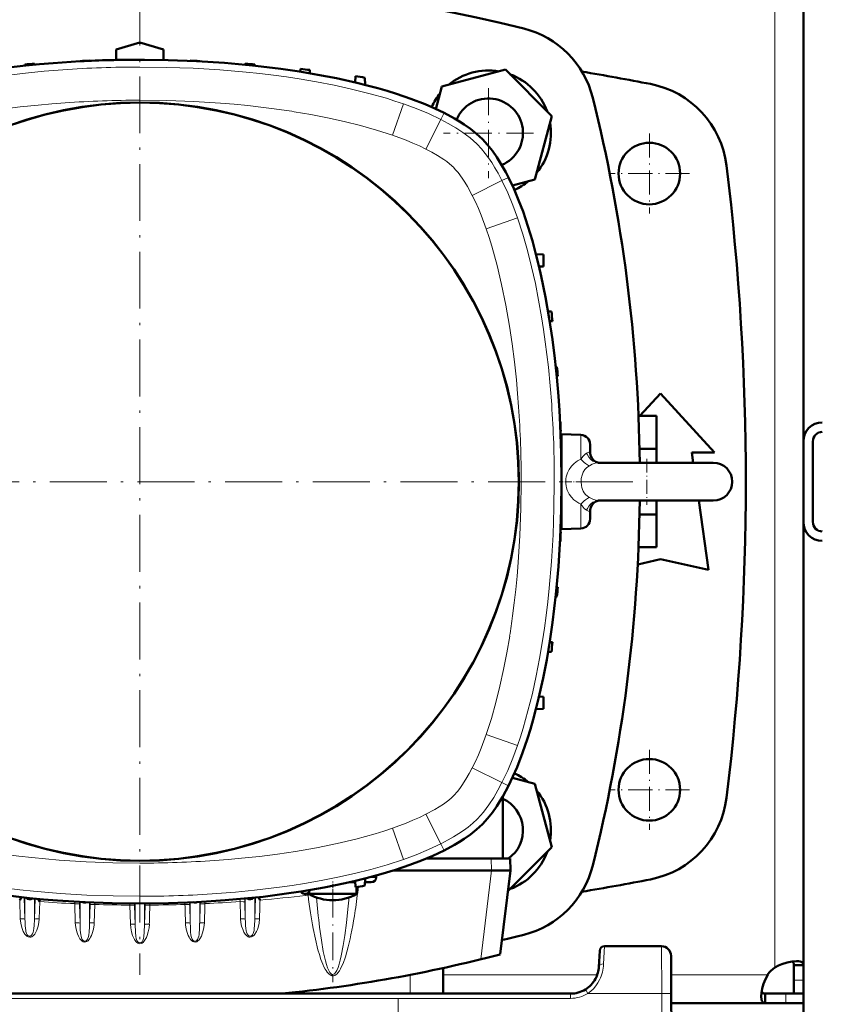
# Model space of a CAD drawing. Extents: x -1358 to 1757, y -1506 to 612.
# Tile 12 of 86: x 271 to 441, y -1270 to -1062. Entities that reach past the tile are written whole.
import ezdxf

# ---------------------------------------------------------------- set-up
doc = ezdxf.new("R2010")
doc.units = 0
doc.linetypes.add('DASHDOT', pattern=[18.5, 12, -3, 0.5, -3])

msp = doc.modelspace()

# ---------------------------------------------------------------- linework, layer by layer
at = {"color": 7, "linetype": 'DASHDOT', "lineweight": 18}
for p, q in [((296.78, -1055.43), (296.78, -1263.43)), ((400.78, -1159.43), (192.78, -1159.43))]:
    msp.add_line(p, q, dxfattribs=at)
at = {"color": 7, "lineweight": 18}
for p, q in [((430.79, -1159.43), (430.79, -1056.96)), ((350.12, -1086.35), (352.42, -1079.74)), ((360.28, -1083.02), (360.97, -1081.64)), ((357.15, -1089.28), (360.28, -1083.02)), ((367.91, -1088.19), (367.96, -1088.25)), ((363, -1093.18), (363.01, -1093.2)), ((366.93, -1099.06), (373.19, -1095.93)), ((373.19, -1095.93), (374.57, -1095.24)), ((369.86, -1106.09), (376.47, -1103.79)), ((389.85, -1154.66), (389.85, -1149.57)), ((391.78, -1153.08), (391.78, -1153.02)), ((393.59, -1155.43), (393.63, -1155.43)), ((430.79, -1159.43), (430.79, -1261.89)), ((389.85, -1168.44), (389.85, -1164.2)), ((391.78, -1165.77), (391.78, -1165.83)), ((389.85, -1169.28), (389.85, -1168.44)), ((369.86, -1212.76), (376.47, -1215.06)), ((366.93, -1219.79), (373.19, -1222.92)), ((373.19, -1222.92), (374.57, -1223.62)), ((363.03, -1225.64), (363.01, -1225.66)), ((357.15, -1229.58), (360.28, -1235.83)), ((368.01, -1230.55), (367.96, -1230.6)), ((350.12, -1232.5), (352.42, -1239.11)), ((360.28, -1235.84), (360.97, -1237.21)), ((370.98, -1241.43), (370.92, -1238.93)), ((371.01, -1241.43), (368.71, -1260.18)), ((345.01, -1242.95), (346.67, -1242.95)), ((271.42, -1247.69), (271.54, -1251.64)), ((272.4, -1247.15), (272.53, -1251.73)), ((272.53, -1247.17), (272.53, -1251.73)), ((274.53, -1247.37), (274.53, -1251.73)), ((274.53, -1251.73), (274.66, -1247.38)), ((275.53, -1251.64), (275.64, -1248.02)), ((283.04, -1248.03), (283.04, -1248.45)), ((284.03, -1248.08), (284.04, -1248.53)), ((284.16, -1248.09), (284.16, -1252.56)), ((286.16, -1248.19), (286.16, -1252.56)), ((286.27, -1248.7), (286.28, -1248.2)), ((287.27, -1248.61), (287.28, -1248.24)), ((306.3, -1248.61), (306.29, -1248.24)), ((307.3, -1248.7), (307.28, -1248.2)), ((307.41, -1248.19), (307.41, -1252.56)), ((309.41, -1248.09), (309.41, -1252.56)), ((309.53, -1248.08), (309.52, -1248.53)), ((310.52, -1248.03), (310.52, -1248.45)), ((317.93, -1248.02), (317.91, -1247.48)), ((319.03, -1251.73), (318.93, -1248.1)), ((319.03, -1247.37), (319.03, -1251.73)), ((321.17, -1247.15), (321.03, -1251.73)), ((321.03, -1247.17), (321.03, -1251.73)), ((331.72, -1246.38), (331.76, -1246.72)), ((332.18, -1246.23), (332.27, -1246.63)), ((283.04, -1248.45), (283.16, -1252.47)), ((284.04, -1248.53), (284.16, -1252.56)), ((286.16, -1252.56), (286.27, -1248.7)), ((287.15, -1252.47), (287.27, -1248.61)), ((294.66, -1248.42), (294.67, -1248.75)), ((294.67, -1248.75), (294.79, -1252.75)), ((295.66, -1248.42), (295.67, -1248.84)), ((295.67, -1248.84), (295.78, -1252.84)), ((295.78, -1248.42), (295.78, -1252.84)), ((297.78, -1248.42), (297.78, -1252.84)), ((297.9, -1248.84), (297.78, -1252.84)), ((297.91, -1248.42), (297.9, -1248.84)), ((298.9, -1248.42), (298.9, -1248.75)), ((307.41, -1252.56), (307.3, -1248.7)), ((309.52, -1248.53), (309.41, -1252.56)), ((394.63, -1261.17), (394.81, -1257.43)), ((406.91, -1267.37), (406.87, -1257.43)), ((353.79, -1263.46), (353.79, -1267.43)), ((393.3, -1263.43), (360.79, -1263.43)), ((429.26, -1263.43), (408.89, -1263.43)), ((436.79, -1264.56), (434.79, -1264.56)), ((390.8, -1266.53), (390.96, -1266.78)), ((390.96, -1266.78), (391.33, -1267.37)), ((387.64, -1268.42), (205.94, -1268.42)), ((387.64, -1268.42), (387.64, -1267.43)), ((406.91, -1267.37), (391.33, -1267.37)), ((406.91, -1267.37), (407.29, -1339.43)), ((433.09, -1269.43), (433.09, -1267.43))]:
    msp.add_line(p, q, dxfattribs=at)
at = {"color": 7, "lineweight": 50}
for p, q in [((436.79, -1150.86), (436.79, -1057.46)), ((291.79, -1068.26), (296.79, -1066.82)), ((296.79, -1066.82), (301.79, -1068.26)), ((291.79, -1070.48), (291.79, -1068.26)), ((301.79, -1068.26), (301.79, -1070.48)), ((272.53, -1071.41), (272.52, -1071.69)), ((274.53, -1071.25), (274.54, -1071.48)), ((284.16, -1070.69), (284.16, -1070.76)), ((286.16, -1070.61), (286.16, -1070.66)), ((307.41, -1070.61), (307.41, -1070.66)), ((309.41, -1070.69), (309.41, -1070.76)), ((319.03, -1071.25), (319.02, -1071.48)), ((321.03, -1071.41), (321.04, -1071.69)), ((330.64, -1072.95), (330.66, -1072.34)), ((332.68, -1073.28), (332.66, -1072.58)), ((373.92, -1072.5), (360.53, -1076.09)), ((383.71, -1082.3), (373.92, -1072.5)), ((342.28, -1073.9), (342.24, -1075.21)), ((344.34, -1075.73), (344.28, -1074.21)), ((360.53, -1076.09), (359.26, -1080.82)), ((380.13, -1095.68), (383.71, -1082.3)), ((375.39, -1096.95), (380.13, -1095.68)), ((380.37, -1111.44), (381.95, -1111.52)), ((381.95, -1114.02), (381.95, -1111.52)), ((381.02, -1114.07), (381.95, -1114.02)), ((383.63, -1123.55), (382.93, -1123.53)), ((383.86, -1125.55), (383.26, -1125.57)), ((384.8, -1135.18), (384.52, -1135.17)), ((384.96, -1137.18), (384.73, -1137.18)), ((402.3, -1145.57), (406.64, -1140.8)), ((406.64, -1140.8), (418.02, -1153.3)), ((402, -1145.57), (405.79, -1145.57)), ((405.79, -1145.57), (405.79, -1152.5)), ((385.52, -1146.8), (385.45, -1146.8)), ((385.59, -1148.8), (385.55, -1148.8)), ((389.85, -1149.57), (385.78, -1149.43)), ((385.78, -1169.43), (385.78, -1149.43)), ((391.78, -1153.02), (391.78, -1151.57)), ((402.22, -1152.5), (405.79, -1152.5)), ((405.79, -1152.5), (405.79, -1155.43)), ((436.79, -1150.93), (436.79, -1167.93)), ((438.79, -1150.93), (438.79, -1167.93)), ((413.27, -1153.3), (413.57, -1155.43)), ((418.02, -1153.3), (413.27, -1153.3)), ((393.59, -1155.43), (410.49, -1155.43)), ((397.07, -1155.43), (393.59, -1155.43)), ((417.78, -1155.43), (397.07, -1155.43)), ((410.49, -1155.43), (417.78, -1155.43)), ((393.59, -1163.43), (410.49, -1163.43)), ((405.79, -1163.43), (405.79, -1166.35)), ((410.49, -1163.43), (417.78, -1163.43)), ((414.7, -1163.43), (416.77, -1178.05)), ((391.78, -1166.61), (391.78, -1165.83)), ((391.78, -1167.29), (391.78, -1166.61)), ((402.22, -1166.35), (405.79, -1166.35)), ((405.79, -1166.35), (405.79, -1173.28)), ((385.78, -1169.43), (389.85, -1169.28)), ((436.79, -1167.99), (436.79, -1261.4)), ((385.59, -1170.05), (385.55, -1170.05)), ((385.52, -1172.05), (385.45, -1172.05)), ((402, -1173.28), (405.79, -1173.28)), ((406.64, -1175.8), (401.84, -1176.87)), ((416.77, -1178.05), (406.64, -1175.8)), ((384.96, -1181.68), (384.73, -1181.67)), ((384.52, -1183.69), (384.8, -1183.68)), ((383.86, -1193.3), (383.26, -1193.28)), ((383.63, -1195.3), (382.93, -1195.33)), ((381.02, -1204.78), (381.95, -1204.83)), ((381.95, -1207.33), (381.95, -1204.83)), ((380.37, -1207.41), (381.95, -1207.33)), ((380.13, -1223.17), (375.39, -1221.9)), ((383.71, -1236.55), (380.13, -1223.17)), ((373.34, -1238.93), (373.34, -1225.89)), ((374.44, -1245.82), (383.71, -1236.55)), ((357.23, -1238.93), (370.92, -1238.93)), ((371.7, -1238.93), (370.92, -1238.93)), ((373.34, -1238.93), (371.7, -1238.93)), ((374.92, -1238.93), (373.34, -1238.93)), ((374.98, -1241.43), (374.92, -1238.93)), ((350.33, -1241.43), (370.98, -1241.43)), ((370.98, -1241.43), (371.01, -1241.43)), ((374.98, -1241.43), (371.01, -1241.43)), ((372.81, -1259.13), (374.98, -1241.43)), ((341.81, -1243.93), (341.01, -1243.93)), ((342.09, -1243.93), (341.81, -1243.93)), ((342.09, -1243.93), (342.25, -1243.93)), ((342.28, -1244.96), (342.24, -1243.64)), ((344.28, -1244.64), (344.34, -1243.13)), ((344.31, -1243.93), (345.58, -1243.93)), ((346.65, -1242.51), (346.67, -1242.95)), ((332.48, -1246.39), (332.48, -1245.93)), ((342.48, -1246.39), (342.48, -1244.92)), ((271.77, -1247.08), (271.42, -1247.69)), ((275.33, -1247.45), (275.64, -1248.02)), ((321.8, -1247.08), (322.15, -1247.69)), ((333.09, -1246.39), (332.48, -1246.39)), ((333.09, -1246.39), (339.88, -1246.39)), ((339.88, -1246.39), (342.48, -1246.39)), ((393.81, -1258.37), (393.64, -1261.74)), ((406.87, -1257.43), (394.81, -1257.43)), ((408.87, -1259.42), (408.91, -1267.37)), ((360.79, -1262.02), (360.79, -1267.43)), ((434.79, -1261.4), (434.79, -1264.56)), ((436.79, -1261.4), (434.79, -1261.4)), ((436.79, -1261.4), (436.79, -1264.56)), ((434.79, -1264.56), (434.79, -1267.43)), ((436.79, -1264.56), (436.79, -1267.43)), ((387.64, -1267.43), (205.94, -1267.43)), ((221.79, -1267.43), (360.79, -1267.43)), ((361.79, -1267.43), (360.79, -1267.43)), ((361.79, -1267.43), (360.79, -1267.43)), ((408.91, -1267.37), (409.29, -1339.43)), ((428.76, -1269.43), (428.76, -1267.43)), ((433.09, -1267.43), (428.76, -1267.43)), ((436.79, -1267.43), (433.09, -1267.43)), ((436.79, -1267.43), (434.79, -1267.43)), ((436.79, -1269.43), (436.79, -1267.43)), ((428.76, -1269.43), (408.92, -1269.43)), ((433.09, -1269.43), (428.76, -1269.43)), ((436.79, -1269.43), (433.09, -1269.43)), ((436.79, -1269.43), (436.79, -1273.43))]:
    msp.add_line(p, q, dxfattribs=at)
at = {"color": 7, "linetype": 'DASHDOT', "lineweight": 18, "ltscale": 0.4745}
msp.add_line((370.33, -1076.4), (370.33, -1095.38), dxfattribs=at)
at = {"color": 7, "linetype": 'DASHDOT', "lineweight": 18, "ltscale": 0.474501}
msp.add_line((379.82, -1085.89), (360.84, -1085.89), dxfattribs=at)
at = {"color": 7, "linetype": 'DASHDOT', "lineweight": 18, "ltscale": 0.422498}
for p, q in [((404.29, -1085.98), (404.29, -1102.88)), ((404.29, -1215.98), (404.29, -1232.88))]:
    msp.add_line(p, q, dxfattribs=at)
at = {"color": 7, "linetype": 'DASHDOT', "lineweight": 18, "ltscale": 0.422501}
for p, q in [((412.74, -1094.43), (395.84, -1094.43)), ((412.74, -1224.43), (395.84, -1224.43))]:
    msp.add_line(p, q, dxfattribs=at)
at = {"color": 7, "linetype": 'DASHDOT', "lineweight": 18, "ltscale": 0.242496}
msp.add_line((403.78, -1154.59), (403.78, -1164.29), dxfattribs=at)
at = {"color": 7, "linetype": 'DASHDOT', "lineweight": 18, "ltscale": 0.123903}
msp.add_line((390.27, -1159.43), (385.31, -1159.43), dxfattribs=at)
at = {"color": 7, "linetype": 'DASHDOT', "lineweight": 18, "ltscale": 0.073831}
msp.add_line((337.48, -1246.63), (337.48, -1243.68), dxfattribs=at)
at = {"color": 7, "linetype": 'DASHDOT', "lineweight": 18, "ltscale": 0.487872}
msp.add_line((337.48, -1245.5), (337.48, -1265.01), dxfattribs=at)
at = {"color": 7, "linetype": 'DASHDOT', "lineweight": 18, "ltscale": 0.292499}
msp.add_line((351.29, -1268.58), (351.29, -1280.28), dxfattribs=at)
at = {"color": 7, "lineweight": 50}
for points in [[(240.64, -1078.29), (242.48, -1077.67), (244.33, -1077.08), (248.06, -1076.03), (251.81, -1075.09), (255.6, -1074.27), (259.85, -1073.46), (264.12, -1072.76), (268.41, -1072.16), (272.71, -1071.66), (275.58, -1071.38), (278.45, -1071.13), (284.21, -1070.76)], [(296.78, -1070.43), (302.74, -1070.5), (308.7, -1070.72), (314.65, -1071.1), (317.62, -1071.35), (320.58, -1071.64), (323.55, -1071.97), (326.5, -1072.34), (330.44, -1072.92), (334.36, -1073.58), (338.26, -1074.33), (342.53, -1075.28), (344.76, -1075.84), (346.98, -1076.43), (348.98, -1077.01), (350.97, -1077.63), (353.99, -1078.67), (356.98, -1079.82), (358.99, -1080.69), (360.97, -1081.64)], [(360.97, -1081.64), (363.18, -1082.82), (364.2, -1083.43), (365.21, -1084.08), (366.55, -1085.02), (367.84, -1086.04), (369.05, -1087.16)], [(369.05, -1087.16), (370.17, -1088.37), (371.19, -1089.65), (372.13, -1090.99), (372.77, -1092), (373.99, -1094.13), (374.57, -1095.24)], [(374.57, -1095.24), (375.69, -1097.6), (376.71, -1100.02), (377.63, -1102.46), (378.67, -1105.51), (379.6, -1108.6), (380.44, -1111.7), (380.98, -1113.89), (381.48, -1116.1), (382.39, -1120.53), (383.17, -1124.99), (383.83, -1129.45), (384.33, -1133.43), (384.75, -1137.41), (385.1, -1141.41), (385.31, -1144.41), (385.48, -1147.41), (385.71, -1153.42), (385.78, -1159.43)], [(393.59, -1155.43), (393.41, -1155.4), (393.02, -1155.25), (392.57, -1154.93), (392.23, -1154.52), (391.97, -1154.03), (391.82, -1153.47), (391.78, -1153.02)], [(385.78, -1159.43), (385.71, -1165.39), (385.48, -1171.34), (385.11, -1177.29), (384.86, -1180.26), (384.57, -1183.23), (384.24, -1186.19), (383.86, -1189.15), (383.29, -1193.08), (382.63, -1197), (381.88, -1200.91), (380.93, -1205.18), (380.37, -1207.4), (379.78, -1209.62), (379.2, -1211.62), (378.58, -1213.62), (377.54, -1216.64), (376.39, -1219.62), (375.51, -1221.63), (374.57, -1223.62)], [(393.59, -1163.43), (393.41, -1163.45), (393.02, -1163.6), (392.57, -1163.92), (392.23, -1164.33), (391.97, -1164.82), (391.82, -1165.38), (391.78, -1165.83)], [(374.57, -1223.62), (373.39, -1225.82), (372.77, -1226.85), (372.13, -1227.86), (371.19, -1229.2), (370.17, -1230.48), (369.05, -1231.69)], [(369.05, -1231.69), (367.84, -1232.81), (366.55, -1233.83), (365.21, -1234.77), (364.2, -1235.42), (363.18, -1236.03), (360.97, -1237.21)], [(360.97, -1237.21), (358.6, -1238.33), (356.19, -1239.35), (353.75, -1240.28), (350.7, -1241.31), (347.61, -1242.24), (344.51, -1243.08), (342.31, -1243.62), (340.11, -1244.13), (335.68, -1245.03), (331.22, -1245.81), (326.76, -1246.47), (322.78, -1246.97), (318.79, -1247.39), (314.8, -1247.74), (311.8, -1247.95), (308.8, -1248.12), (302.79, -1248.35), (296.78, -1248.43)], [(296.78, -1248.43), (290.97, -1248.36), (285.17, -1248.15), (279.37, -1247.79), (276.43, -1247.55), (273.49, -1247.27), (270.65, -1246.96), (267.81, -1246.61), (263.64, -1246.01), (259.49, -1245.33), (255.34, -1244.53)], [(435.37, -1260.55), (434.43, -1260.62), (433.37, -1260.84), (432.26, -1261.2), (431.51, -1261.52), (430.79, -1261.89)], [(434.79, -1261.4), (434.75, -1261.06), (434.6, -1260.8), (434.36, -1260.64)], [(436.79, -1261.4), (436.77, -1261.21), (436.72, -1261.05), (436.62, -1260.9), (436.48, -1260.79), (436.31, -1260.69), (436.1, -1260.62), (435.76, -1260.57), (435.37, -1260.55)], [(429.26, -1263.43), (428.78, -1264.37), (428.4, -1265.35), (428.13, -1266.32), (427.97, -1267.24), (427.91, -1268)], [(427.91, -1268), (427.97, -1268.65), (428.05, -1268.91), (428.15, -1269.12), (428.29, -1269.27), (428.46, -1269.37), (428.76, -1269.43)], [(428, -1266.99), (428.17, -1267.24), (428.42, -1267.38), (428.76, -1267.43)]]:
    msp.add_lwpolyline(points, dxfattribs=at)
at = {"color": 7, "lineweight": 18}
for points in [[(241.15, -1079.74), (244.57, -1078.63), (248.02, -1077.64), (251.49, -1076.76), (254.99, -1075.97), (258.49, -1075.27), (262.02, -1074.66), (264.66, -1074.24), (267.31, -1073.87), (272.62, -1073.23), (276.57, -1072.84), (280.53, -1072.53)], [(296.78, -1071.97), (302.4, -1072.03), (308.01, -1072.23), (313.62, -1072.57), (319.22, -1073.05), (322.11, -1073.35), (324.99, -1073.7), (327.69, -1074.06), (330.38, -1074.47), (334.08, -1075.09), (337.77, -1075.8), (341.45, -1076.61), (345.13, -1077.53), (348.79, -1078.56), (350.61, -1079.13), (352.42, -1079.74)], [(243.45, -1086.35), (245.29, -1085.73), (247.14, -1085.16), (249.17, -1084.57), (251.22, -1084.03), (255.16, -1083.09), (259.55, -1082.2), (263.96, -1081.43), (267.73, -1080.87), (271.52, -1080.39), (275.31, -1079.98), (278.17, -1079.73), (281.02, -1079.51)], [(296.78, -1078.97), (302.46, -1079.03), (308.14, -1079.24), (313.81, -1079.6), (316.69, -1079.83), (319.57, -1080.11), (322.34, -1080.42), (325.11, -1080.77)], [(352.42, -1079.74), (355.08, -1080.72), (357.7, -1081.8), (360.28, -1083.02)], [(329.36, -1081.39), (332.89, -1081.99), (336.41, -1082.67), (339.91, -1083.44), (343.35, -1084.29), (346.75, -1085.26), (350.12, -1086.35)], [(360.28, -1083.02), (361.87, -1083.86), (363.43, -1084.77), (364.95, -1085.76), (365.72, -1086.32), (366.47, -1086.91), (367.2, -1087.53), (367.91, -1088.19)], [(350.12, -1086.35), (352.98, -1087.41), (354.39, -1088), (355.78, -1088.62), (357.15, -1089.28)], [(367.96, -1088.25), (368.84, -1089.19), (369.64, -1090.17), (370.35, -1091.13), (371.02, -1092.11), (371.71, -1093.22), (372.36, -1094.35), (373.19, -1095.93)], [(357.15, -1089.28), (358.37, -1089.92), (359.56, -1090.61), (360.89, -1091.46), (361.53, -1091.92), (362.15, -1092.41), (363, -1093.18)], [(363.01, -1093.2), (363.49, -1093.7), (363.93, -1094.23), (364.79, -1095.38)], [(364.79, -1095.38), (365.38, -1096.27), (365.92, -1097.18), (366.93, -1099.06)], [(373.19, -1095.93), (374.4, -1098.51), (375.49, -1101.13), (376.47, -1103.79)], [(366.93, -1099.06), (367.59, -1100.43), (368.21, -1101.82), (368.79, -1103.23), (369.86, -1106.09)], [(376.47, -1103.79), (377.58, -1107.21), (378.57, -1110.66), (379.45, -1114.13), (380.24, -1117.63), (380.93, -1121.14), (381.55, -1124.66), (381.97, -1127.3), (382.34, -1129.95), (382.98, -1135.26), (383.37, -1139.22), (383.68, -1143.18)], [(369.86, -1106.09), (370.48, -1107.93), (371.05, -1109.78), (371.64, -1111.81), (372.18, -1113.86), (373.12, -1117.81), (374.01, -1122.19), (374.78, -1126.6), (375.34, -1130.37), (375.82, -1134.16), (376.23, -1137.96), (376.48, -1140.81), (376.7, -1143.66)], [(389.85, -1154.66), (389.11, -1155.06), (388.43, -1155.57), (387.84, -1156.17), (387.35, -1156.84), (386.99, -1157.59), (386.75, -1158.39)], [(389.85, -1154.65), (390.33, -1154.05), (390.83, -1153.56), (391.05, -1153.4)], [(391.05, -1153.4), (391.51, -1153.18), (391.72, -1153.12), (391.78, -1153.02)], [(393.59, -1155.43), (393.18, -1155.39), (392.78, -1155.27), (392.4, -1155.08), (391.94, -1154.73), (391.55, -1154.28), (391.22, -1153.77), (391.05, -1153.4)], [(391.63, -1156.07), (391.11, -1156.43), (390.68, -1156.89), (390.33, -1157.43), (390.08, -1158.05), (389.93, -1158.73), (389.88, -1159.43)], [(391.63, -1156.07), (392.26, -1155.76), (392.89, -1155.54), (393.25, -1155.46), (393.59, -1155.43)], [(377.24, -1159.43), (377.18, -1165.11), (376.97, -1170.78), (376.61, -1176.45), (376.37, -1179.33), (376.09, -1182.21), (375.78, -1184.99), (375.44, -1187.75)], [(384.24, -1159.43), (384.17, -1165.04), (383.98, -1170.65), (383.64, -1176.26), (383.16, -1181.86), (382.86, -1184.75), (382.51, -1187.63), (382.14, -1190.33), (381.74, -1193.02), (381.12, -1196.73), (380.4, -1200.42), (379.6, -1204.09), (378.68, -1207.77), (377.65, -1211.43), (377.08, -1213.25), (376.47, -1215.06)], [(389.88, -1159.43), (389.95, -1160.26), (390.04, -1160.68), (390.18, -1161.08), (390.34, -1161.44), (390.54, -1161.77), (390.85, -1162.17), (391.21, -1162.5), (391.63, -1162.78)], [(387.38, -1162.05), (387.83, -1162.67), (388.36, -1163.23), (388.97, -1163.7), (389.4, -1163.97), (389.85, -1164.2)], [(393.59, -1163.43), (393.06, -1163.36), (392.49, -1163.19), (392.06, -1163), (391.63, -1162.78)], [(391.05, -1165.45), (390.57, -1165.06), (390.1, -1164.54), (389.85, -1164.2)], [(393.59, -1163.43), (393.18, -1163.47), (392.78, -1163.58), (392.4, -1163.78), (391.94, -1164.12), (391.55, -1164.57), (391.22, -1165.08), (391.05, -1165.45)], [(391.78, -1165.83), (391.69, -1165.72), (391.46, -1165.66), (391.05, -1165.45)], [(374.82, -1192), (374.22, -1195.53), (373.54, -1199.05), (372.77, -1202.56), (371.92, -1205.99), (370.95, -1209.4), (369.86, -1212.76)], [(369.86, -1212.76), (368.8, -1215.62), (368.21, -1217.04), (367.59, -1218.43), (366.93, -1219.79)], [(376.47, -1215.06), (375.49, -1217.72), (374.4, -1220.34), (373.19, -1222.92)], [(366.93, -1219.79), (366.29, -1221.01), (365.6, -1222.21), (364.75, -1223.53), (364.29, -1224.17), (363.8, -1224.79), (363.03, -1225.64)], [(373.19, -1222.92), (372.35, -1224.52), (371.44, -1226.07), (370.44, -1227.59), (369.89, -1228.36), (369.3, -1229.12), (368.67, -1229.85), (368.01, -1230.55)], [(360.83, -1227.43), (359.94, -1228.02), (359.03, -1228.57), (357.15, -1229.58)], [(363.01, -1225.66), (362.51, -1226.13), (361.98, -1226.58), (360.83, -1227.43)], [(357.15, -1229.58), (355.78, -1230.24), (354.39, -1230.86), (352.98, -1231.44), (350.12, -1232.5)], [(367.96, -1230.6), (367.02, -1231.48), (366.04, -1232.29), (365.08, -1233), (364.1, -1233.66), (362.99, -1234.35), (361.86, -1235), (360.28, -1235.83)], [(350.12, -1232.5), (348.28, -1233.12), (346.43, -1233.7), (344.39, -1234.28), (342.35, -1234.82), (338.4, -1235.76), (334.02, -1236.66), (329.61, -1237.43), (325.83, -1237.99), (322.05, -1238.47), (318.25, -1238.87), (315.4, -1239.13), (312.54, -1239.34)], [(360.28, -1235.83), (357.7, -1237.05), (355.08, -1238.13), (352.42, -1239.11)], [(296.78, -1246.88), (291.17, -1246.82), (285.56, -1246.62), (279.95, -1246.28), (274.35, -1245.8), (271.46, -1245.5), (268.58, -1245.15), (265.88, -1244.79), (263.18, -1244.38), (259.48, -1243.76), (255.79, -1243.05), (252.12, -1242.24), (248.43, -1241.33), (244.78, -1240.29), (242.96, -1239.72), (241.15, -1239.11)], [(296.78, -1239.89), (291.1, -1239.82), (285.43, -1239.61), (279.76, -1239.26), (276.87, -1239.02), (274, -1238.74), (271.22, -1238.43), (268.46, -1238.08)], [(352.42, -1239.11), (349, -1240.22), (345.55, -1241.21), (342.07, -1242.1), (338.58, -1242.88), (335.07, -1243.58), (331.55, -1244.2), (328.9, -1244.61), (326.26, -1244.99), (320.95, -1245.63), (316.99, -1246.01), (313.03, -1246.32)], [(318.93, -1248.1), (318.92, -1248.1), (318.91, -1248.08), (318.81, -1248.05), (318.61, -1248.03), (317.93, -1248.02)], [(284.04, -1248.53), (284.04, -1248.53), (284.02, -1248.52), (283.92, -1248.48), (283.77, -1248.46), (283.04, -1248.45)], [(286.27, -1248.7), (286.27, -1248.69), (286.29, -1248.68), (286.39, -1248.65), (286.58, -1248.62), (287.27, -1248.61)], [(295.67, -1248.84), (295.66, -1248.83), (295.65, -1248.82), (295.54, -1248.79), (295.34, -1248.76), (294.67, -1248.75)], [(297.9, -1248.84), (297.9, -1248.83), (297.92, -1248.82), (298.03, -1248.79), (298.23, -1248.76), (298.9, -1248.75)], [(307.3, -1248.7), (307.29, -1248.69), (307.28, -1248.68), (307.18, -1248.65), (306.98, -1248.62), (306.3, -1248.61)], [(309.52, -1248.53), (309.53, -1248.53), (309.54, -1248.52), (309.64, -1248.48), (309.8, -1248.46), (310.52, -1248.45)], [(340.68, -1249.59), (340.37, -1252.49), (340.03, -1255.18), (339.71, -1257.25)], [(272.53, -1251.73), (272.53, -1251.73), (272.52, -1251.72), (272.45, -1251.69), (272.31, -1251.67), (271.93, -1251.64), (271.54, -1251.64)], [(271.54, -1251.64), (271.63, -1252.57), (271.84, -1253.47), (271.99, -1253.91), (272.17, -1254.33), (272.49, -1254.88), (272.7, -1255.12), (272.93, -1255.32), (273.23, -1255.47), (273.56, -1255.53), (273.76, -1255.5), (273.96, -1255.43), (274.3, -1255.19), (274.59, -1254.85), (274.83, -1254.47), (275.01, -1254.07), (275.31, -1253.18), (275.46, -1252.42), (275.53, -1251.64)], [(274.53, -1251.73), (274.54, -1251.73), (274.55, -1251.72), (274.62, -1251.69), (274.76, -1251.67), (275.14, -1251.64), (275.53, -1251.64)], [(319.03, -1251.73), (319.03, -1251.73), (319.02, -1251.72), (318.95, -1251.69), (318.81, -1251.67), (318.43, -1251.64), (318.04, -1251.64)], [(322.03, -1251.64), (321.94, -1252.57), (321.73, -1253.47), (321.58, -1253.91), (321.39, -1254.33), (321.07, -1254.88), (320.87, -1255.12), (320.63, -1255.32), (320.34, -1255.47), (320.01, -1255.53), (319.8, -1255.5), (319.61, -1255.43), (319.27, -1255.19), (318.97, -1254.85), (318.74, -1254.47), (318.55, -1254.07), (318.26, -1253.18), (318.1, -1252.42), (318.04, -1251.64)], [(321.03, -1251.73), (321.04, -1251.72), (321.07, -1251.71), (321.18, -1251.68), (321.36, -1251.66), (322.03, -1251.64)], [(272.63, -1253.61), (272.7, -1254.1), (272.75, -1254.35), (272.87, -1254.72)], [(274.14, -1254.83), (274.29, -1254.43), (274.36, -1254.15), (274.44, -1253.58)], [(283.16, -1252.47), (283.26, -1253.44), (283.47, -1254.37), (283.62, -1254.83), (283.8, -1255.27), (284.11, -1255.85), (284.3, -1256.1), (284.53, -1256.32), (284.8, -1256.48), (285.07, -1256.55), (285.36, -1256.53), (285.62, -1256.43), (285.84, -1256.27), (286.03, -1256.07), (286.22, -1255.82), (286.38, -1255.54), (286.57, -1255.16), (286.72, -1254.77), (286.98, -1253.85), (287.13, -1252.9), (287.15, -1252.47)], [(284.16, -1252.56), (284.15, -1252.55), (284.12, -1252.53), (283.92, -1252.49), (283.28, -1252.47), (283.16, -1252.47)], [(284.25, -1254.5), (284.31, -1255.02), (284.36, -1255.29), (284.46, -1255.68), (284.6, -1255.98), (284.7, -1256.11), (284.86, -1256.26), (285.06, -1256.35), (285.25, -1256.35)], [(285.25, -1256.35), (285.43, -1256.28), (285.59, -1256.14), (285.72, -1255.97), (285.81, -1255.77), (285.95, -1255.34), (286, -1255.05), (286.07, -1254.47), (286.14, -1253.29), (286.16, -1252.56)], [(286.16, -1252.56), (286.16, -1252.55), (286.17, -1252.54), (286.24, -1252.52), (286.38, -1252.5), (286.76, -1252.47), (287.15, -1252.47)], [(295.78, -1252.84), (295.78, -1252.83), (295.77, -1252.82), (295.7, -1252.8), (295.56, -1252.77), (295.18, -1252.75), (294.79, -1252.75)], [(294.79, -1252.75), (294.86, -1253.56), (295.01, -1254.36), (295.24, -1255.13), (295.42, -1255.59), (295.64, -1256.03), (295.93, -1256.44), (296.11, -1256.63), (296.32, -1256.78), (296.54, -1256.88), (296.78, -1256.92)], [(295.78, -1252.84), (295.85, -1254.48), (295.93, -1255.34), (296.02, -1255.79), (296.17, -1256.23), (296.33, -1256.48), (296.54, -1256.66), (296.78, -1256.73)], [(298.78, -1252.75), (298.71, -1253.56), (298.56, -1254.36), (298.33, -1255.13), (298.15, -1255.59), (297.92, -1256.03), (297.63, -1256.44), (297.45, -1256.63), (297.25, -1256.78), (297.02, -1256.88), (296.78, -1256.92)], [(297.78, -1252.84), (297.72, -1254.48), (297.63, -1255.34), (297.55, -1255.79), (297.4, -1256.23), (297.24, -1256.48), (297.02, -1256.66), (296.78, -1256.73)], [(297.78, -1252.84), (297.79, -1252.83), (297.8, -1252.82), (297.87, -1252.8), (298.01, -1252.77), (298.39, -1252.75), (298.78, -1252.75)], [(307.41, -1252.56), (307.4, -1252.55), (307.37, -1252.53), (307.17, -1252.49), (306.53, -1252.47), (306.41, -1252.47)], [(310.4, -1252.47), (310.31, -1253.44), (310.1, -1254.37), (309.95, -1254.83), (309.77, -1255.27), (309.45, -1255.85), (309.26, -1256.1), (309.04, -1256.32), (308.77, -1256.48), (308.49, -1256.55), (308.2, -1256.53), (307.95, -1256.43), (307.72, -1256.27), (307.53, -1256.07), (307.34, -1255.82), (307.18, -1255.54), (307, -1255.16), (306.84, -1254.77), (306.58, -1253.85), (306.44, -1252.9), (306.41, -1252.47)], [(308.32, -1256.35), (308.13, -1256.28), (307.98, -1256.14), (307.85, -1255.97), (307.75, -1255.77), (307.62, -1255.34), (307.56, -1255.05), (307.5, -1254.47), (307.43, -1253.29), (307.41, -1252.56)], [(309.32, -1254.5), (309.26, -1255.02), (309.21, -1255.29), (309.1, -1255.68), (308.96, -1255.98), (308.87, -1256.11), (308.7, -1256.26), (308.51, -1256.35), (308.32, -1256.35)], [(309.41, -1252.56), (309.41, -1252.55), (309.42, -1252.54), (309.49, -1252.52), (309.63, -1252.5), (310.01, -1252.47), (310.4, -1252.47)], [(319.42, -1254.83), (319.27, -1254.43), (319.21, -1254.15), (319.13, -1253.58)], [(320.93, -1253.61), (320.87, -1254.1), (320.81, -1254.35), (320.7, -1254.72)], [(337.15, -1263.61), (336.92, -1263.49), (336.71, -1263.34), (336.5, -1263.13), (336.31, -1262.91), (336.07, -1262.57), (335.86, -1262.23), (335.61, -1261.74), (335.39, -1261.24), (335, -1260.22), (334.67, -1259.2), (334.37, -1258.16), (333.83, -1255.93), (333.37, -1253.68)], [(336.9, -1262.98), (336.65, -1262.57), (336.4, -1262.01), (336.16, -1261.31), (335.93, -1260.48), (335.49, -1258.51), (335.08, -1256.14), (334.7, -1253.4)], [(272.87, -1254.72), (273.02, -1254.99), (273.23, -1255.2), (273.44, -1255.29)], [(273.44, -1255.29), (273.61, -1255.29), (273.76, -1255.23), (273.94, -1255.1), (274.14, -1254.83)], [(320.12, -1255.29), (319.96, -1255.29), (319.8, -1255.23), (319.62, -1255.1), (319.42, -1254.83)], [(320.7, -1254.72), (320.54, -1254.99), (320.33, -1255.2), (320.12, -1255.29)], [(340.76, -1257.53), (340.47, -1258.59), (340.16, -1259.65), (339.66, -1261.04), (339.36, -1261.72), (339.13, -1262.16), (338.88, -1262.6), (338.58, -1263.01), (338.39, -1263.22), (338.17, -1263.41), (337.91, -1263.57), (337.62, -1263.66), (337.3, -1263.65), (337.15, -1263.61)], [(339.71, -1257.25), (339.29, -1259.43), (339.07, -1260.38), (338.84, -1261.2), (338.6, -1261.91), (338.35, -1262.51), (338.09, -1262.94), (337.84, -1263.23), (337.67, -1263.34), (337.5, -1263.38), (337.34, -1263.36)], [(337.34, -1263.36), (337.12, -1263.23), (336.9, -1262.98)], [(393.78, -1264.5), (393.41, -1265.17), (392.98, -1265.8), (392.48, -1266.38), (391.93, -1266.91), (391.33, -1267.37)]]:
    msp.add_lwpolyline(points, dxfattribs=at)
at = {"color": 7, "lineweight": 50}
for centre, radius in [((296.78, -1159.43), 80), ((296.78, -1159.43), 79.95), ((404.29, -1094.43), 6.5), ((404.29, -1224.43), 6.5)]:
    msp.add_circle(centre, radius, dxfattribs=at)
for centre, radius, start, end in [((296.79, -1389.04), 335.12, 76.0141, 103.9859), ((372.95, -1083.27), 20, 13.9859, 76.0141), ((296.78, -1370.43), 300, 94.2533, 94.6365), ((296.78, -1370.43), 300, 92.0297, 92.4119), ((296.75, -1307.78), 237.36, 89.9919, 93.0285), ((296.78, -1370.43), 300, 89.809, 90.191), ((296.78, -1370.43), 300, 87.5881, 87.9704), ((296.78, -1370.43), 300, 85.3635, 85.7467), ((296.78, -1370.43), 300, 83.1319, 83.5165), ((370.33, -1085.89), 13.2, 80.38, 129.62), ((370.33, -1085.89), 13.2, 20.38, 69.62), ((296.79, -1630.68), 565.5, 79.0156, 80.5062), ((296.78, -1370.43), 300, 80.8898, 81.2765), ((400.73, -1095.17), 20, 6.9635, 79.0156), ((370.33, -1085.89), 13.2, 140.38, 155.4233), ((370.33, -1085.89), 7.3, 292.6865, 157.29), ((67.17, -1159.43), 335.12, 0.6839, 13.9859), ((370.33, -1085.89), 13.2, 320.38, 9.62), ((-125.36, -1159.43), 550, 353.0365, 6.9635), ((370.33, -1085.89), 13.2, 294.558, 309.62), ((85.78, -1159.43), 300, 6.4835, 6.8681), ((85.78, -1159.43), 300, 4.2533, 4.6365), ((85.78, -1159.43), 300, 2.0297, 2.4119), ((440.79, -1150.93), 4, 90, 180), ((389.78, -1151.57), 2, 0, 88), ((440.79, -1150.93), 2, 90, 180), ((384.78, -1154.4), 1, 0.0001, 19.9943), ((417.78, -1159.43), 4, 0, 90), ((85.78, -1159.43), 300, 359.809, 0.191), ((417.78, -1159.43), 4, 270, 0), ((384.78, -1164.45), 1, 340.0063, 359.9999), ((67.17, -1159.43), 335.12, 346.0141, 359.3161), ((389.78, -1167.29), 2, 272, 0), ((440.79, -1167.93), 4, 180, 270), ((440.79, -1167.93), 2, 180, 270), ((85.78, -1159.43), 300, 357.5881, 357.9704), ((85.78, -1159.43), 300, 355.3635, 355.7467), ((85.78, -1159.43), 300, 353.1319, 353.5165), ((370.33, -1232.97), 13.2, 50.38, 65.442), ((370.33, -1232.97), 13.2, 350.38, 39.62), ((370.33, -1232.97), 7.3, 305.2581, 65.6114), ((400.73, -1223.68), 20, 280.9844, 353.0365), ((370.33, -1232.97), 13.2, 290.38, 339.62), ((372.95, -1235.58), 20, 283.9859, 346.0141), ((296.79, -688.18), 565.5, 279.4938, 280.9844), ((331.64, -1245.39), 1, 210, 348.9032), ((296.78, -948.43), 300, 278.7235, 279.1102), ((273.53, -1246.52), 1, 222.104, 306.2012), ((285.16, -1247.2), 1, 247.3345, 287.0339), ((308.41, -1247.2), 1, 252.9833, 292.6624), ((320.03, -1246.52), 1, 233.7818, 317.8806), ((337.48, -1237.73), 10, 240, 270), ((337.48, -1237.73), 10, 270, 300), ((296.78, -948.43), 300, 269.9974, 270.0028), ((296.79, -929.81), 335.12, 283.1763, 283.9859), ((394.81, -1258.43), 1, 90, 177), ((406.87, -1259.43), 2, 0.3, 90), ((296.78, -968.93), 300, 275.7319, 284.68), ((387.64, -1261.43), 6, 331.2567, 356.994), ((434.91, -1267.55), 7, 126.0861, 143.9183), ((387.64, -1261.43), 6, 301.749, 331.2523), ((387.64, -1261.43), 6, 270, 301.7436)]:
    msp.add_arc(centre, radius, start, end, dxfattribs=at)
at = {"color": 7, "lineweight": 18}
for centre, radius, start, end in [((296.7, -1305.85), 233.88, 89.9802, 93.9642), ((296.67, -1305.12), 226.15, 89.9722, 93.9686), ((301.25, -1259.74), 180.55, 81.0447, 82.4071), ((151.09, -1159.32), 226.15, 359.9722, 3.9686), ((150.36, -1159.35), 233.88, 359.9802, 3.9642), ((391.71, -1159.43), 5.07, 168.1443, 211.1892), ((196.46, -1163.9), 180.55, 351.0447, 352.4071), ((296.89, -1013.74), 226.15, 269.9722, 273.9686), ((182.8, -1225.92), 161.22, 351.4533, 353.2538), ((296.78, -948.06), 300.7, 265.9673, 267.3812), ((296.86, -1013.01), 233.88, 269.9802, 273.9642), ((360.35, -1246.87), 41.44, 180.7032, 181.6996), ((331.24, -1242.25), 4.5, 276.6805, 283.2935), ((331.82, -1245.35), 1.35, 289.5262, 305.3945), ((496.73, -1233.67), 163.22, 184.7279, 186.9413), ((139.78, -1230.07), 201.85, 354.4506, 355.1544), ((296.78, -948.06), 300.7, 268.1866, 269.5974), ((293.71, -1251.57), 21.17, 180.4253, 185.5172), ((252.75, -1251.54), 21.78, 354.6176, 359.5018), ((340.81, -1251.54), 21.78, 180.4982, 185.3824), ((299.86, -1251.57), 21.17, 354.4828, 359.5747), ((310.12, -1252.33), 25.96, 180.4973, 184.7844), ((283.44, -1252.33), 25.96, 355.2156, 359.5027), ((386.2, -1260.79), 8.44, 333.8842, 357.4163), ((336.1, -1262.62), 1.45, 316.8774, 329.3325), ((387.65, -1261.43), 6.99, 269.9849, 301.756)]:
    msp.add_arc(centre, radius, start, end, dxfattribs=at)
for centre, major_axis, ratio, start_param, end_param in [((389.99, -1152.73), (2.21, -3.33), 0.321037, 5.104959, 5.892839), ((389.99, -1166.12), (-2.21, -3.33), 0.321049, 3.531936, 4.31981), ((341.78, -1242.93), (0, 1), 0.866025, 3.181224, 3.704985), ((296.78, -952.5), (-298.48, 0), 0.992546, 1.616846, 1.641707), ((-4481.21, -1387.53), (-4801.2, 0), 0.992546, 3.170112, 3.170874), ((5181.94, -1389.27), (-4861.89, 0), 0.992546, 6.253842, 6.254662), ((296.78, -952.46), (-298.53, 0), 0.992546, 1.655874, 1.68826), ((337.24, -1202.32), (0.19, -61.27), 0.120604, 5.520407, 5.706169), ((4784.74, -1378.56), (-4487.76, 0), 0.992546, 6.254039, 6.254936), ((296.78, -952.52), (-298.46, 0), 0.992546, 1.577876, 1.602684), ((-4245.85, -1380.46), (-4554.08, 0), 0.992546, 3.169911, 3.170766), ((4896.17, -1381.41), (-4587.61, 0), 0.992546, 6.25398, 6.254865), ((337.63, -1201.92), (-0.13, -61.72), 0.121044, 0.448922, 0.681121), ((394.63, -1261.79), (0.999, -0.052), 0.625465, 1.603675, 3.141634), ((406.91, -1267.38), (-2, -0.01), 0.005236, 3.141593, 4.712362)]:
    msp.add_ellipse(centre, major_axis=major_axis, ratio=ratio, start_param=start_param, end_param=end_param, dxfattribs=at)
at = {"color": 7, "lineweight": 50}
msp.add_ellipse((345.51, -1242.93), major_axis=(1.14, -0.23), ratio=0.853683, start_param=4.943675, end_param=6.488291, dxfattribs=at)

doc.saveas('drawing.dxf')
